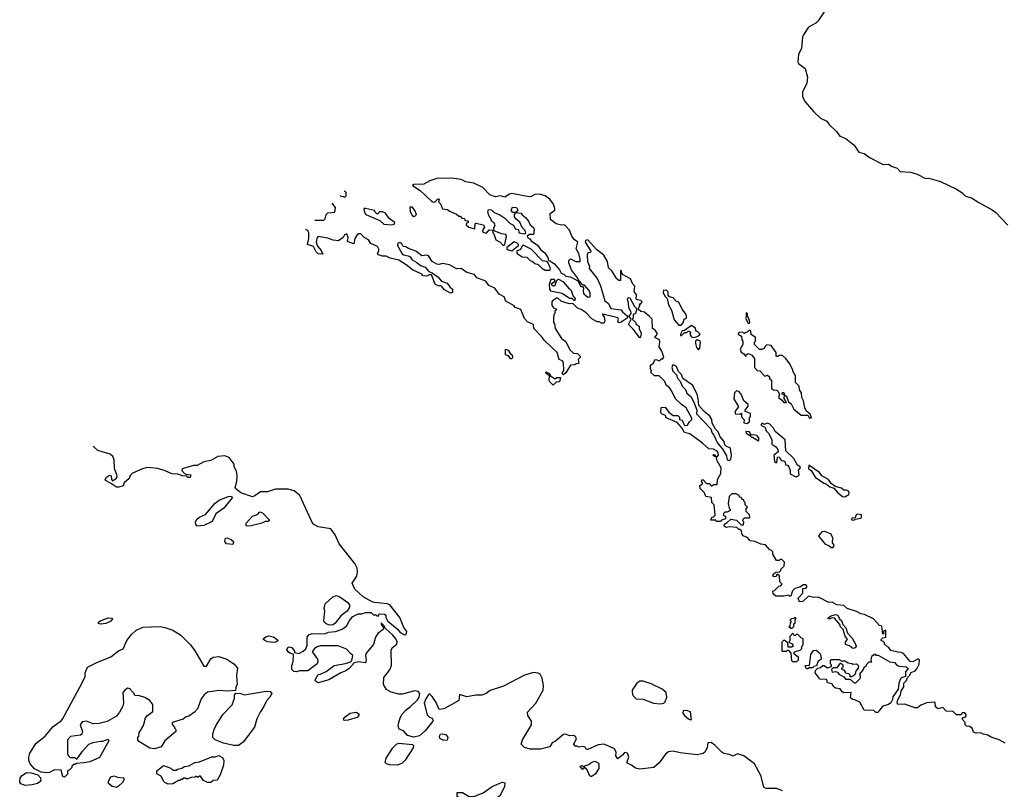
# Model space of a CAD drawing. Extents: x 2219101 to 2444320, y 201258 to 358766.
# Tile 32 of 256: x 2245126 to 2253668, y 255915 to 262595. Entities that reach past the tile are written whole.
import ezdxf

# ---------------------------------------------------------------- set-up
doc = ezdxf.new("R2010")
doc.units = 0

msp = doc.modelspace()

# ---------------------------------------------------------------- linework, layer by layer
at = {"layer": '0CON10XD'}
for points in [[(2252121.5, 262688.5), (2252054, 262585), (2252032.1, 262565), (2251970.9, 262529.1), (2251926.1, 262465), (2251919, 262445), (2251907.6, 262345), (2251884.3, 262295), (2251876.6, 262225), (2251883.9, 262213.8), (2251942, 262172), (2251961.2, 262095), (2251956.2, 262045), (2251918.6, 261965), (2251919, 261925), (2251940.9, 261880.9), (2252015.3, 261795), (2252075, 261738.8), (2252129.4, 261715), (2252150, 261685), (2252213.1, 261625), (2252242.5, 261585), (2252292.7, 261562.8), (2252365, 261506.5), (2252405.8, 261445), (2252453.4, 261433.4), (2252505.9, 261395.9), (2252617.9, 261337.9), (2252665, 261340.8), (2252695, 261319.4), (2252737.5, 261305), (2252765, 261276.2), (2252855, 261271.9), (2252913.3, 261255), (2252985, 261216.7), (2253015, 261220), (2253115, 261190.9), (2253254, 261125), (2253300, 261095), (2253332.1, 261062.1), (2253385, 261049.6), (2253448.5, 261008.5)], [(2250055, 260186.7), (2250075, 260190), (2250076, 260225), (2250065.7, 260245.7), (2250025, 260290), (2250011.7, 260291.7), (2249970, 260340), (2249966.7, 260355), (2249914, 260424), (2249891.2, 260485), (2249890, 260505), (2249905, 260520), (2249950, 260495), (2249987.5, 260495), (2249990, 260515), (2249977.5, 260565), (2249953.8, 260605), (2249968, 260665), (2249935.9, 260685.9), (2249915.8, 260715.8), (2249897.3, 260767.3), (2249855, 260812.5), (2249815, 260812.9), (2249781.7, 260821.7), (2249730.7, 260860.7), (2249728.3, 260911.7), (2249768.3, 260941.7), (2249770, 260955), (2249758, 260995), (2249725, 261036.7), (2249685, 261065.8), (2249635, 261081.1), (2249595, 261077.5), (2249565, 261060.5), (2249545, 261058.2), (2249395, 261086.9), (2249375, 261081.1), (2249336.4, 261053.6), (2249294.3, 261065.7), (2249255, 261056.2), (2249204.6, 261074.6), (2249145, 261137.1), (2249066, 261175), (2248996.5, 261186.5), (2248955, 261208.1), (2248875, 261220.2), (2248746, 261216), (2248686, 261195), (2248632.3, 261167.7), (2248547, 261163), (2248533.3, 261155), (2248601.2, 261111.2), (2248695, 261022.5), (2248710, 261015), (2248727.5, 261012.5), (2248751.7, 261038.3), (2248765, 261040), (2248760, 261015), (2248777, 260997), (2248795, 260953.3), (2248837, 260947), (2248855, 260932.5), (2248915, 260907.5), (2248935, 260890), (2248948.3, 260888.3), (2248961.7, 260871.7), (2248985, 260870), (2248991.7, 260851.7), (2249018.3, 260848.3), (2249017.5, 260835), (2249001.7, 260828.3), (2249000, 260815), (2249023.9, 260793.9), (2249075, 260780), (2249078.3, 260821.7), (2249085, 260830), (2249150, 260815), (2249157.5, 260795), (2249142.5, 260765), (2249145, 260750), (2249175, 260742.5), (2249198.3, 260771.7), (2249228.3, 260768.3), (2249230, 260745), (2249240, 260735), (2249256.7, 260685), (2249295, 260662.5), (2249320, 260635), (2249335.8, 260644.2), (2249350, 260715), (2249345, 260730), (2249305, 260737.5), (2249241.7, 260761.7), (2249240, 260785), (2249252.5, 260815), (2249240, 260835), (2249220, 260845), (2249220, 260855), (2249197.5, 260895), (2249187.5, 260925), (2249193.3, 260946.7), (2249220, 260945), (2249241.7, 260921.7), (2249290.7, 260900.7), (2249335, 260872.5), (2249382.5, 260825), (2249410, 260810), (2249425, 260780), (2249452.5, 260775), (2249456.7, 260745), (2249505, 260736.7), (2249517, 260743), (2249512.5, 260765), (2249485, 260792.5), (2249465, 260837.5), (2249433.6, 260863.6), (2249420, 260885), (2249420, 260905), (2249430, 260920), (2249405, 260920), (2249388.8, 260938.8), (2249402.1, 260967.9), (2249435.8, 260965.8), (2249447.5, 260942.5), (2249430, 260920), (2249476.4, 260916.4), (2249485, 260900), (2249515, 260877.5), (2249540, 260845), (2249554.2, 260814.2), (2249585, 260790), (2249590, 260775), (2249585, 260730), (2249548.3, 260731.7), (2249530, 260715), (2249532.5, 260705), (2249553, 260693), (2249562.5, 260675), (2249617.7, 260637.7), (2249648.3, 260598.3), (2249681.7, 260571.7), (2249710, 260525), (2249711.7, 260511.7), (2249766.7, 260475), (2249810, 260425), (2249823.8, 260393.8), (2249847.5, 260385), (2249865, 260367.5), (2249905, 260363.3), (2249968.3, 260328.3), (2249995, 260280), (2250008.3, 260278.3), (2250017.5, 260267.5), (2250013.8, 260236.2), (2250021.2, 260215), (2250055, 260186.7)], [(2247905.6, 261068.7), (2247913, 261063), (2247935, 261060), (2247945, 261052.5), (2247960, 261065), (2247960, 261095), (2247947, 261107), (2247941.1, 261103.6)], [(2247687, 260854.2), (2247765, 260853.8), (2247776, 260865), (2247786.4, 260903.6), (2247800.7, 260919.3), (2247860, 260925), (2247867.5, 260965), (2247838.3, 261002.7)], [(2248355, 260813.3), (2248375, 260820), (2248380, 260835), (2248330.7, 260870.7), (2248300, 260915), (2248275, 260927.5), (2248245, 260927.5), (2248235, 260910), (2248225, 260910), (2248210, 260925), (2248205, 260940), (2248125, 260957.5), (2248112.5, 260955), (2248115, 260930), (2248130, 260905), (2248250.7, 260850.7), (2248285, 260821.2), (2248355, 260813.3)], [(2248545, 260887.5), (2248555, 260890), (2248567.5, 260905), (2248555, 260940), (2248535, 260966.7), (2248511.7, 260968.3), (2248513, 260933), (2248532.5, 260895), (2248545, 260887.5)], [(2253448.5, 261008.5), (2253563.8, 260945), (2253595, 260920), (2253700.1, 260810.1)], [(2251671.7, 257788.3), (2251685, 257800), (2251718.3, 257801.7), (2251730, 257815), (2251731.7, 257828.3), (2251758.3, 257851.7), (2251760, 257885), (2251738.3, 257908.3), (2251725, 257910), (2251715, 257900), (2251691.7, 257901.7), (2251660, 257955), (2251660, 257975), (2251648.3, 257988.3), (2251630, 257995), (2251596.4, 258036.4), (2251555, 258042.5), (2251507, 258067), (2251465, 258070), (2251440, 258100), (2251400, 258115), (2251390, 258135), (2251388.3, 258158.3), (2251375, 258170), (2251365, 258170), (2251348.3, 258188.3), (2251285, 258192.5), (2251255, 258187.5), (2251238.3, 258198.3), (2251240, 258215), (2251265, 258230), (2251295, 258260), (2251345, 258250), (2251385, 258210), (2251405, 258210), (2251410, 258235), (2251400, 258245), (2251401.7, 258258.3), (2251415, 258270), (2251455, 258270), (2251460, 258275), (2251458.3, 258298.3), (2251430, 258325), (2251430, 258355), (2251440, 258365), (2251420, 258385), (2251420, 258405), (2251410, 258415), (2251408.3, 258428.3), (2251391.7, 258431.7), (2251388.3, 258448.3), (2251371.7, 258451.7), (2251368.3, 258468.3), (2251355, 258470), (2251345, 258480), (2251305, 258480), (2251280, 258455), (2251272.5, 258395), (2251280, 258355), (2251290, 258345), (2251290, 258335), (2251265, 258320), (2251245, 258320), (2251231.7, 258308.3), (2251231.7, 258291.7), (2251250, 258285), (2251248.3, 258261.7), (2251215, 258250), (2251205, 258240), (2251175, 258240), (2251165, 258250), (2251121.7, 258251.7), (2251130, 258275), (2251145, 258280), (2251160, 258295), (2251150, 258385), (2251130, 258405), (2251128.3, 258448.3), (2251080, 258455), (2251068.3, 258488.3), (2251030, 258525), (2251028.3, 258551.7), (2251050, 258565), (2251050, 258575), (2251040, 258585), (2251045, 258600), (2251055, 258600), (2251085, 258570), (2251108.3, 258568.3), (2251125, 258550), (2251135, 258550), (2251145, 258560), (2251178.3, 258561.7), (2251180, 258605), (2251210, 258655), (2251212.5, 258705), (2251177.5, 258765), (2251170, 258800), (2251153.3, 258803.3), (2251140, 258815), (2251145, 258820), (2251155, 258817.5), (2251170, 258800), (2251178.3, 258801.7), (2251187.5, 258815), (2251186.7, 258835), (2251178.3, 258848.3), (2251145, 258867.5), (2251105, 258870), (2251048.8, 258918.8), (2250938.8, 258998.8), (2250895, 259012), (2250871.2, 259051.2), (2250830, 259100), (2250735, 259140), (2250728.3, 259158.3), (2250695, 259172.5), (2250687.5, 259185), (2250691.7, 259228.3), (2250725, 259232.5), (2250757, 259187), (2250795, 259160), (2250835, 259160), (2250850, 259145), (2250850, 259125), (2250875, 259120), (2250895, 259072.5), (2250920, 259075), (2250937.5, 259105), (2250957.5, 259125), (2250957.5, 259135), (2250907.5, 259225), (2250866.7, 259255), (2250816.7, 259305), (2250786.7, 259365), (2250765.9, 259395.9), (2250735, 259422.5), (2250723, 259453), (2250675, 259502.5), (2250635, 259503.8), (2250600, 259535), (2250607.5, 259545), (2250598.3, 259568.3), (2250600, 259595), (2250626.4, 259613.6), (2250637, 259643), (2250645, 259646.2), (2250677.5, 259632.5), (2250695, 259650), (2250705, 259650), (2250713.3, 259665), (2250697, 259717), (2250673.8, 259755), (2250680, 259795), (2250676, 259815), (2250637.5, 259835), (2250656.7, 259865), (2250656.7, 259875), (2250639.3, 259899.3), (2250617.5, 259915), (2250613.3, 259995), (2250591.7, 260018.3), (2250547, 260057), (2250515, 260062.5), (2250491.7, 260081.7), (2250507.5, 260115), (2250502.5, 260127.5), (2250515, 260130), (2250526.7, 260145), (2250515, 260157.5), (2250485, 260162.5), (2250475, 260170), (2250476.4, 260206.4), (2250456.7, 260236.7), (2250461.7, 260281.7), (2250445, 260300), (2250426.7, 260345), (2250361.7, 260381.7), (2250350, 260395), (2250345, 260420), (2250340, 260415), (2250340, 260330), (2250325, 260330), (2250306.7, 260345), (2250264.1, 260414.1), (2250235, 260442.5), (2250226, 260495), (2250195, 260552), (2250130.6, 260600.6), (2250055, 260682.9), (2250035, 260677.5), (2250032, 260665), (2250082.5, 260585), (2250077, 260573), (2250055, 260570), (2250050, 260555), (2250052, 260495), (2250070, 260455), (2250066.7, 260435), (2250135, 260347.5), (2250163.8, 260285), (2250202.5, 260155), (2250235, 260132.5), (2250255, 260088.8), (2250345, 260077.5), (2250355, 260060), (2250397.5, 260025), (2250403.3, 260015), (2250396.7, 260005), (2250345, 259969.2), (2250325, 259964.2), (2250316.2, 259975), (2250320, 259995), (2250315.8, 260005.8), (2250185, 260040), (2250180, 260035), (2250197, 260017), (2250203, 259977), (2250195, 259960), (2250175, 259960), (2250155, 259972.5), (2250135, 259972.5), (2250089.5, 259999.5), (2250040.5, 260050.5), (2249998.3, 260078.3), (2249965, 260091.2), (2249925, 260132.5), (2249895, 260127.5), (2249865, 260136.7), (2249822.5, 260152.5), (2249795, 260177.5), (2249783.3, 260176.7), (2249750, 260155), (2249742.5, 260145), (2249742.5, 260115), (2249761.7, 260091.7), (2249780, 260085), (2249780, 260075), (2249770, 260065), (2249770, 260045), (2249760, 260035), (2249757.5, 260005), (2249757, 259967), (2249766.7, 259955), (2249773.3, 259913.3), (2249827.7, 259827.7), (2249865, 259802.5), (2249900.5, 259730.5), (2249931.7, 259701.7), (2249965, 259697.5), (2249990, 259675), (2249988.3, 259661.7), (2249972.5, 259645), (2249978.3, 259611.7), (2249955, 259607.5), (2249941.7, 259598.3), (2249905, 259597.5), (2249865, 259530), (2249845, 259512.5), (2249832.5, 259525), (2249847.5, 259555), (2249843.8, 259615), (2249836.7, 259635), (2249805.8, 259645.8), (2249790, 259705), (2249680.5, 259810.5), (2249653.3, 259845), (2249586.7, 259915), (2249585, 259950), (2249531.2, 259971.2), (2249505, 260002.5), (2249475, 260078.8), (2249425, 260097.5), (2249415, 260110), (2249345, 260152.5), (2249329.3, 260189.3), (2249285, 260212.5), (2249247.5, 260265), (2249197.7, 260287.7), (2249170, 260325), (2249092.5, 260355), (2249073.2, 260383.2), (2249005, 260400), (2248955, 260434), (2248915, 260433.8), (2248855, 260466), (2248795, 260477.5), (2248765, 260468.8), (2248744.1, 260474.1), (2248705, 260497.5), (2248674.4, 260544.4), (2248655, 260550), (2248615, 260546.2), (2248562.5, 260585), (2248498.3, 260608.3), (2248475, 260623.8), (2248452.5, 260625), (2248440.5, 260650.5), (2248425, 260660), (2248407.5, 260655), (2248403.3, 260635), (2248445, 260562.5), (2248455, 260552.5), (2248496.4, 260546.4), (2248515, 260537.5), (2248530.7, 260510.7), (2248572.5, 260487.5), (2248605, 260462.5), (2248645, 260447.5), (2248675, 260410), (2248705, 260397.5), (2248753.6, 260363.6), (2248786.4, 260326.4), (2248835, 260307.5), (2248857, 260277), (2248882.5, 260255), (2248881.7, 260228.3), (2248865, 260220), (2248810.7, 260250.7), (2248785, 260282.5), (2248775, 260287.5), (2248763, 260283), (2248730.7, 260300.7), (2248700, 260380), (2248678.3, 260381.7), (2248655, 260370), (2248625, 260372.5), (2248615, 260387.5), (2248535, 260423.3), (2248478.3, 260468.3), (2248415, 260506.7), (2248340, 260525), (2248305, 260543.3), (2248275, 260543.3), (2248240, 260555), (2248230, 260565), (2248242.5, 260585), (2248241.7, 260601.7), (2248230, 260625), (2248173.6, 260653.6), (2248152.5, 260685), (2248113.9, 260703.9), (2248085, 260737.5), (2248065, 260737.5), (2248055, 260727.5), (2248033.8, 260695), (2248025, 260650), (2247975, 260667.5), (2247970, 260675), (2247976.7, 260705), (2247965, 260737.5), (2247943.6, 260726.4), (2247932.5, 260705), (2247893.6, 260676.4), (2247845, 260680), (2247798.7, 260698.7), (2247715, 260713.8), (2247705, 260697.5), (2247699.2, 260665), (2247710, 260630), (2247742.9, 260592.9), (2247755, 260560), (2247715, 260563.3), (2247699.5, 260579.5), (2247676.7, 260625), (2247623.8, 260643.8), (2247635.7, 260695), (2247635.8, 260745), (2247625.8, 260765), (2247608.4, 260774.6)], [(2249395, 260590), (2249452.5, 260635), (2249452.5, 260645), (2249442.5, 260655), (2249415, 260666.2), (2249353.8, 260616.2), (2249354, 260605), (2249365, 260596.7), (2249395, 260590)], [(2249725, 260420), (2249730, 260435), (2249708.3, 260488.3), (2249697.5, 260497.5), (2249661.7, 260501.7), (2249562.3, 260602.3), (2249495, 260636.7), (2249483.8, 260626.2), (2249471.2, 260598.8), (2249437.5, 260585), (2249442.5, 260565), (2249485, 260536.7), (2249525, 260532.5), (2249553.9, 260503.9), (2249575, 260497.5), (2249595, 260477.5), (2249625, 260470), (2249665, 260430), (2249675, 260430), (2249685, 260420), (2249725, 260420)], [(2249945, 260160), (2249947.5, 260175), (2249927.5, 260197.5), (2249915, 260242.5), (2249895, 260257.5), (2249846.7, 260316.7), (2249805, 260340), (2249795, 260340), (2249780, 260325), (2249770, 260285), (2249755, 260282.5), (2249741.7, 260291.7), (2249740, 260305), (2249768.3, 260321.7), (2249770, 260335), (2249765, 260340), (2249735, 260340), (2249720, 260295), (2249722.5, 260255), (2249730.7, 260240.7), (2249831.7, 260221.7), (2249895, 260177.5), (2249917.5, 260177.5), (2249935, 260160), (2249945, 260160)], [(2250843.6, 259943.6), (2250865, 259943.8), (2250883.3, 259965), (2250890, 259995), (2250910, 260005), (2250912.5, 260025), (2250905, 260040), (2250873, 260083), (2250845, 260142.5), (2250825, 260150), (2250795, 260180), (2250765, 260190), (2250753, 260203), (2250751.7, 260231.7), (2250740, 260245), (2250713, 260247), (2250707.5, 260225), (2250725, 260192.5), (2250742.5, 260175), (2250755, 260120), (2250782.5, 260075), (2250805, 259990), (2250843.6, 259943.6)], [(2250505, 259832.5), (2250448, 259908), (2250410, 259945), (2250410, 259955), (2250432.5, 259995), (2250412.5, 260022.5), (2250430, 260045), (2250430, 260055), (2250410, 260095), (2250408.3, 260138.3), (2250400, 260165), (2250405, 260182.5), (2250419.3, 260179.3), (2250460, 260105), (2250480, 260085), (2250467.5, 260045), (2250447.5, 260035), (2250450, 260005), (2250440, 259995), (2250468.3, 259968.3), (2250475, 259950), (2250500, 259935), (2250500.7, 259910.7), (2250516.7, 259875), (2250511.7, 259838.3), (2250505, 259832.5)], [(2251455, 259960), (2251460, 259965), (2251457.5, 259985), (2251440, 260025), (2251440, 260045), (2251430, 260050), (2251430, 260015), (2251422.5, 260005), (2251445, 259960), (2251455, 259960)], [(2250965, 259837.5), (2250995, 259842.5), (2251018.3, 259851.7), (2251030, 259865), (2251010, 259885), (2250995, 259890), (2250985, 259920), (2250955, 259940), (2250895, 259897.5), (2250875, 259893.3), (2250860, 259865), (2250860, 259855), (2250867, 259853), (2250895, 259880), (2250915, 259880), (2250925, 259890), (2250935, 259890), (2250950, 259875), (2250940, 259865), (2250953.6, 259843.6), (2250965, 259837.5)], [(2251995, 259140), (2251985, 259170), (2251950.7, 259200.7), (2251937.5, 259225), (2251926.4, 259286.4), (2251912.5, 259315), (2251910, 259355), (2251893, 259383), (2251890, 259415), (2251857.5, 259445), (2251857.5, 259505), (2251833, 259543), (2251832.5, 259555), (2251805, 259610), (2251773, 259653), (2251745, 259680), (2251715, 259680), (2251705, 259670), (2251695, 259670), (2251690, 259675), (2251690, 259705), (2251646.4, 259766.4), (2251608.3, 259771.7), (2251590, 259755), (2251585, 259740), (2251565, 259732.5), (2251543.6, 259733.6), (2251500, 259775), (2251500, 259795), (2251510, 259805), (2251510, 259835), (2251471.7, 259861.7), (2251470, 259895), (2251455, 259900), (2251438.3, 259881.7), (2251425, 259880), (2251415, 259870), (2251395, 259882.5), (2251365, 259880), (2251360, 259865), (2251388.3, 259848.3), (2251390, 259815), (2251400, 259805), (2251400, 259775), (2251377.5, 259735), (2251385, 259710), (2251410, 259695), (2251425, 259670), (2251430, 259685), (2251445, 259696.7), (2251476, 259686), (2251500, 259655), (2251500, 259575), (2251525, 259550), (2251548.3, 259548.3), (2251591.7, 259501.7), (2251615, 259510), (2251630, 259495), (2251631.7, 259481.7), (2251650, 259465), (2251650, 259395), (2251665, 259382.5), (2251695, 259380), (2251705, 259370), (2251717.5, 259345), (2251710, 259315), (2251736.7, 259296.7), (2251755, 259272.5), (2251778.3, 259271.7), (2251758.3, 259308.3), (2251760, 259340), (2251740, 259345), (2251745, 259360), (2251755, 259360), (2251760, 259340), (2251778.3, 259328.3), (2251797.5, 259277.5), (2251819.2, 259259.2), (2251842.5, 259215), (2251905, 259161.2), (2251962.5, 259162.5), (2251975, 259140), (2251995, 259140)], [(2251015, 259730), (2251027, 259743), (2251032.5, 259795), (2251028.3, 259808.3), (2251005, 259817.5), (2250990, 259805), (2250990, 259785), (2250998.3, 259748.3), (2251015, 259730)], [(2249395, 259650), (2249385, 259652.5), (2249367, 259677), (2249340, 259685), (2249340, 259735), (2249365, 259727.5), (2249383.3, 259693.3), (2249397.5, 259685), (2249402.5, 259665), (2249395, 259650)], [(2251285, 258767.5), (2251295, 258780), (2251302, 258815), (2251292.5, 258875), (2251255, 258892.5), (2251243.9, 258903.9), (2251236.7, 258935), (2251203.3, 258973.3), (2251186.1, 259016.1), (2251161.7, 259041.7), (2251133, 259093), (2251130, 259125), (2251115, 259152.5), (2251064.1, 259194.1), (2251017.5, 259247.5), (2251013.8, 259305), (2251003.3, 259345), (2250963, 259423), (2250880.7, 259480.7), (2250866.7, 259515), (2250841.7, 259541.7), (2250825.9, 259585.9), (2250805, 259596.7), (2250790, 259595), (2250783.3, 259575), (2250793.9, 259543.9), (2250823.6, 259513.6), (2250833.9, 259483.9), (2250857, 259457), (2250873.3, 259415), (2250902.5, 259385), (2250915, 259352.5), (2250950.7, 259320.7), (2250981.7, 259261.7), (2251000, 259205), (2250996.7, 259175), (2251122.5, 259045), (2251133.3, 259005), (2251148.3, 258988.3), (2251177.5, 258925), (2251227.5, 258865), (2251258, 258808), (2251263.9, 258773.9), (2251285, 258767.5)], [(2249755, 259422.5), (2249723.9, 259453.9), (2249718.8, 259465), (2249722.5, 259502.5), (2249693.3, 259525), (2249691.7, 259538.3), (2249722.5, 259525), (2249730, 259505), (2249765, 259480), (2249775, 259480), (2249785, 259490), (2249818.3, 259488.3), (2249808.3, 259451.7), (2249781.7, 259448.3), (2249755, 259422.5)], [(2251435, 259090), (2251457.5, 259105), (2251457.5, 259135), (2251467, 259157), (2251466.4, 259176.4), (2251420, 259195), (2251420, 259205), (2251445, 259240), (2251446.7, 259255), (2251407.5, 259287.5), (2251385.9, 259345.9), (2251365, 259366.7), (2251345, 259372.5), (2251326.7, 259355), (2251321.2, 259305), (2251362.5, 259235), (2251333.9, 259196.1), (2251332.5, 259175), (2251375, 259170), (2251388.3, 259178.3), (2251388.3, 259148.3), (2251411.7, 259121.7), (2251410, 259095), (2251435, 259090)], [(2251875, 258630), (2251890, 258645), (2251882.5, 258685), (2251900, 258705), (2251897.5, 258715), (2251875, 258727.5), (2251843.3, 258785), (2251773, 258853), (2251767.3, 258947.3), (2251680.3, 259020.3), (2251665, 259048.8), (2251635, 259083.3), (2251615, 259092.5), (2251585, 259080), (2251575, 259090), (2251565, 259090), (2251557.5, 259075), (2251575, 259062.5), (2251590, 259060), (2251602.5, 259025), (2251622.5, 259005), (2251651.7, 258951.7), (2251651.7, 258911.7), (2251686.4, 258886.4), (2251702.5, 258865), (2251707, 258843), (2251670, 258815), (2251675, 258760), (2251685, 258750), (2251695, 258750), (2251700, 258795), (2251705, 258800), (2251718.3, 258798.3), (2251720, 258785), (2251735, 258770), (2251757, 258767), (2251765, 258760), (2251771.7, 258731.7), (2251788.3, 258728.3), (2251800, 258715), (2251810, 258685), (2251811.7, 258651.7), (2251855, 258630), (2251875, 258630)], [(2251535, 258940), (2251540, 258945), (2251537.5, 258965), (2251520, 258985), (2251495, 258992.5), (2251475, 258990), (2251462.5, 259002.5), (2251458.3, 259018.3), (2251425, 259020), (2251427.5, 259005), (2251458.3, 258988.3), (2251475, 258970), (2251485, 258970), (2251535, 258940)], [(2247508.8, 258505), (2247455, 258518.9), (2247345, 258520.6), (2247275, 258498), (2247215, 258496), (2247165, 258461.2), (2247145, 258454.2), (2247045, 258488.6), (2246998, 258525), (2246996, 258535), (2247011.4, 258585), (2247014.3, 258634.3), (2247008.1, 258675), (2246988, 258715), (2246985.8, 258735.8), (2246943.3, 258795), (2246905, 258808), (2246845.9, 258804.1), (2246785, 258770), (2246725, 258758), (2246665, 258726.7), (2246635, 258726.2), (2246535, 258696.2), (2246532.5, 258682.5), (2246557, 258657), (2246575, 258647.5), (2246610, 258645), (2246605, 258620), (2246585, 258622.5), (2246573, 258633), (2246540, 258635), (2246499.2, 258649.2), (2246445, 258653.3), (2246388.9, 258678.9), (2246325, 258698.5), (2246235, 258707.3), (2246193.2, 258696.8), (2246105, 258660), (2246085, 258637.5), (2246075, 258612.5), (2246033.9, 258576.1), (2246025, 258547.5), (2245987, 258537), (2245965, 258537.5), (2245915, 258572.5), (2245870, 258595), (2245867.5, 258605), (2245880, 258625), (2245905, 258642.5), (2245920, 258635), (2245923, 258603), (2245932.5, 258592.5), (2245967.5, 258615), (2245972.5, 258635), (2245948.8, 258698.8), (2245945.6, 258775), (2245934.4, 258804.4), (2245910, 258825), (2245805, 258855.7), (2245773.8, 258885), (2245763.2, 258890.8)], [(2252285, 258452.5), (2252320, 258475), (2252322.5, 258495), (2252315, 258506.7), (2252295, 258512.5), (2252275, 258510), (2252255, 258530), (2252201.7, 258541.7), (2252165, 258570), (2252142.5, 258605), (2252086.4, 258636.4), (2252065, 258663.3), (2251971.7, 258728.3), (2251970, 258695), (2251993, 258683), (2252027.5, 258625), (2252101.7, 258571.7), (2252125, 258562.5), (2252155, 258540), (2252188.3, 258528.3), (2252225, 258487.5), (2252265, 258456.7), (2252285, 258452.5)], [(2251745, 255900.8), (2251695, 255920.8), (2251602.3, 255922.3), (2251582.3, 255932.3), (2251555.8, 256035), (2251500, 256135), (2251410, 256205), (2251355, 256221.9), (2251312.1, 256202.1), (2251285, 256216.9), (2251235.6, 256225.6), (2251216.9, 256236.9), (2251157, 256297), (2251125, 256321.2), (2251095, 256317.5), (2251090, 256275), (2251071.7, 256238.3), (2251055, 256226.2), (2251005, 256214.2), (2250855, 256232), (2250795, 256245.7), (2250755, 256238.6), (2250729.7, 256220.3), (2250674.3, 256145), (2250628, 256105), (2250505, 256090.6), (2250467.6, 256097.6), (2250433.3, 256125), (2250394.2, 256144.2), (2250411.1, 256195), (2250398.8, 256228.8), (2250372.5, 256235), (2250358, 256215), (2250315, 256180), (2250297.5, 256205), (2250300, 256235), (2250287.5, 256265), (2250197, 256307), (2250145, 256300), (2250055, 256260), (2250045, 256260), (2250036.4, 256276.4), (2250017.5, 256287.5), (2249975, 256280), (2249965, 256290), (2249945, 256290), (2249932.5, 256305), (2249956.7, 256355), (2249946.4, 256376.4), (2249935, 256382.5), (2249895, 256377.5), (2249865, 256392.5), (2249845, 256390), (2249775, 256333.8), (2249745, 256317.5), (2249726, 256284), (2249645, 256262.9), (2249555, 256264.2), (2249505, 256277.5), (2249478, 256305), (2249487.3, 256342.7), (2249567.5, 256475), (2249565.5, 256505.5), (2249534.4, 256555), (2249532.9, 256585), (2249605, 256662.5), (2249667.1, 256775), (2249670.5, 256815), (2249659.5, 256879.5), (2249642.9, 256912.9), (2249625, 256924), (2249582.7, 256927.3), (2249505.7, 256904.3), (2249325, 256810), (2249208, 256772), (2249173.3, 256745), (2249135, 256730.8), (2249085, 256732.5), (2249005, 256718), (2248943.3, 256736.7), (2248936.7, 256685), (2248875, 256650), (2248805, 256611.9), (2248766, 256606), (2248738.3, 256668.3), (2248705, 256720), (2248685, 256740), (2248675, 256740), (2248649.3, 256700.7), (2248636.4, 256663.6), (2248662.3, 256562.3), (2248681.7, 256541.7), (2248705, 256532.5), (2248712.5, 256515), (2248710, 256505), (2248645, 256421.2), (2248595, 256378.8), (2248545, 256366.7), (2248491.7, 256381.7), (2248455, 256422.5), (2248418, 256438), (2248409.4, 256465), (2248414.5, 256495), (2248426.3, 256533.7), (2248444.6, 256565.4), (2248480, 256605), (2248515, 256629.2), (2248578.8, 256691.2), (2248591.2, 256715), (2248596.7, 256745), (2248583.8, 256763.8), (2248555, 256768.6), (2248445, 256739.1), (2248415, 256739.5), (2248348.8, 256758.8), (2248310, 256780), (2248284, 256825), (2248286, 256885), (2248337.8, 256952.2), (2248351.8, 256988.2), (2248350, 257125), (2248360, 257145), (2248398, 257175), (2248402.5, 257195), (2248390.9, 257220.9), (2248365, 257253.3), (2248300, 257310), (2248287.5, 257335), (2248261.7, 257358.3), (2248262.5, 257345), (2248282.5, 257315), (2248282.5, 257305), (2248233.9, 257266.1), (2248213.3, 257235), (2248197, 257173), (2248133.3, 257095), (2248127.5, 257075), (2248132.5, 257035), (2248126.4, 257013.6), (2248065, 257022.5), (2248028.3, 257011.7), (2247985, 256962.5), (2247955.9, 256944.1), (2247913, 256927), (2247807.5, 256865), (2247715, 256840), (2247690, 256855), (2247690, 256865), (2247715, 256910), (2247735, 256913.3), (2247785, 256936.7), (2247855, 256989.2), (2247953.9, 257006.1), (2247995, 257020), (2248007, 257033), (2248017.5, 257075), (2247995, 257092.5), (2247962.3, 257132.3), (2247889.1, 257159.1), (2247849.5, 257159.5), (2247735, 257159.2), (2247708.3, 257151.7), (2247683.9, 257136.1), (2247667.5, 257115), (2247667.5, 257105), (2247708.8, 257045), (2247713.8, 257025), (2247706.2, 257005), (2247626.4, 256943.6), (2247555, 256942.5), (2247525, 256933.3), (2247505, 256936.7), (2247488.8, 256955), (2247486, 256985), (2247500, 257025), (2247501.7, 257081.7), (2247498.3, 257088.3), (2247470, 257095), (2247455, 257107.5), (2247443.3, 257125), (2247453.6, 257146.4), (2247465, 257152.5), (2247486.1, 257146.1), (2247510, 257115), (2247511.7, 257101.7), (2247547, 257093), (2247585, 257112.5), (2247607.5, 257135), (2247620, 257165), (2247620, 257235), (2247635, 257256.7), (2247665, 257266), (2247775, 257263.8), (2247805, 257280), (2247865, 257283.8), (2247925, 257303.3), (2247965, 257332.5), (2247985, 257377.5), (2248016.1, 257413.9), (2248063.6, 257436.4), (2248095, 257437.5), (2248125, 257450), (2248175, 257450), (2248195, 257430), (2248215, 257430), (2248225, 257420), (2248238.3, 257421.7), (2248245, 257437.5), (2248290, 257435), (2248302.5, 257425), (2248303.3, 257405), (2248318.1, 257378.1), (2248404.2, 257305), (2248426.5, 257276.5), (2248465, 257254.4), (2248480.4, 257259.6), (2248483.6, 257285), (2248460.4, 257320.4), (2248425.4, 257405.4), (2248338, 257515), (2248315, 257524.4), (2248205.5, 257535.5), (2248185, 257542.5), (2248106.7, 257586.7), (2248033, 257653), (2248011.2, 257705), (2248050.6, 257765), (2248057.8, 257805), (2248054.4, 257835), (2248035, 257875.8), (2247896.7, 258045), (2247862.4, 258122.4), (2247826, 258175), (2247715, 258194), (2247669.8, 258219.8), (2247555.5, 258465.5), (2247508.8, 258505)], [(2246665, 258200), (2246653.6, 258213.6), (2246651.2, 258235), (2246665, 258262.5), (2246685, 258277.5), (2246738.8, 258301.2), (2246822.3, 258397.7), (2246857.5, 258425), (2246935, 258457.5), (2246965, 258460), (2246970, 258445), (2246896.2, 258355), (2246827.5, 258305), (2246795, 258240), (2246725, 258203.3), (2246665, 258200)], [(2247095, 258200), (2247090, 258205), (2247092.5, 258225), (2247147.5, 258285), (2247188.8, 258301.2), (2247208.3, 258321.7), (2247232.5, 258315), (2247290, 258255), (2247290, 258245), (2247281.7, 258238.3), (2247255, 258240), (2247226.4, 258223.6), (2247135, 258202.5), (2247095, 258200)], [(2252365, 258250), (2252375, 258260), (2252423, 258267), (2252430, 258275), (2252428.3, 258298.3), (2252395, 258302.5), (2252383.9, 258296.1), (2252375, 258270), (2252345, 258267.5), (2252342.3, 258252.3), (2252365, 258250)], [(2252185, 258012.5), (2252192.5, 258035), (2252177.5, 258055), (2252180, 258095), (2252165, 258130), (2252111.7, 258151.7), (2252085, 258150), (2252057.5, 258115), (2252062.5, 258105), (2252115, 258042.5), (2252145, 258030), (2252165, 258012.5), (2252185, 258012.5)], [(2246975, 258040), (2246920, 258045), (2246907.5, 258065), (2246912.5, 258095), (2246927, 258097), (2246965, 258080), (2246980, 258065), (2246975, 258040)], [(2253674.5, 256314.5), (2253623.6, 256343.6), (2253555, 256368.1), (2253525.8, 256385.8), (2253485, 256392), (2253465, 256403.8), (2253425, 256403.3), (2253401.2, 256411.2), (2253390, 256445), (2253365, 256460), (2253341.7, 256461.7), (2253330, 256475), (2253330, 256495), (2253303, 256523), (2253311.7, 256538.3), (2253328.3, 256541.7), (2253337, 256553), (2253337.5, 256565), (2253325, 256577.5), (2253301.7, 256578.3), (2253295, 256560), (2253255, 256560), (2253225, 256590), (2253165, 256592.5), (2253135, 256623.3), (2253095, 256613.8), (2253071.9, 256631.9), (2253067.5, 256667.5), (2253061.7, 256671.7), (2252995, 256666.2), (2252943.9, 256646.1), (2252915, 256622.5), (2252893, 256623), (2252805, 256652.5), (2252745, 256650), (2252740, 256665), (2252745, 256690), (2252766.7, 256735), (2252773, 256767), (2252797.3, 256802.7), (2252797.5, 256835), (2252820.7, 256859.3), (2252827.5, 256885), (2252845, 256902.5), (2252860.7, 256929.3), (2252896.1, 256943.9), (2252910.7, 256959.3), (2252930.5, 256999.5), (2252933.8, 257035), (2252925, 257043.8), (2252915, 257043.8), (2252875, 257020), (2252853, 257023), (2252793.6, 257093.6), (2252773, 257103), (2252743.6, 257103.6), (2252685, 257120), (2252666.4, 257146.4), (2252655, 257150), (2252630, 257175), (2252630, 257185), (2252618.3, 257198.3), (2252600, 257205), (2252600, 257215), (2252615, 257230), (2252640, 257235), (2252640, 257295), (2252621.7, 257288.3), (2252620, 257265), (2252615, 257262.5), (2252605, 257330), (2252585, 257337.5), (2252534.1, 257394.1), (2252455, 257433.3), (2252425, 257436.7), (2252387, 257457), (2252304.1, 257484.1), (2252275, 257510), (2252215, 257516.7), (2252175, 257538.8), (2252145, 257536.7), (2252055, 257581.2), (2252015, 257578.8), (2251968.3, 257591.7), (2251920, 257545), (2251891.7, 257541.7), (2251880, 257575), (2251921.7, 257618.3), (2251921.7, 257658.3), (2251945, 257660), (2251955, 257670), (2251955, 257680), (2251945, 257690), (2251925, 257690), (2251895, 257670), (2251851.7, 257658.3), (2251831.7, 257638.3), (2251815, 257590), (2251805, 257590), (2251795, 257600), (2251755, 257590), (2251685, 257590), (2251661.7, 257611.7), (2251660, 257635), (2251675, 257640), (2251711.7, 257678.3), (2251728.3, 257681.7), (2251740, 257695), (2251720, 257715), (2251718.3, 257768.3), (2251705, 257780), (2251695, 257780), (2251688.3, 257761.7), (2251665, 257760), (2251660, 257775), (2251671.7, 257788.3)], [(2247815, 257340), (2247785, 257350), (2247771.7, 257361.7), (2247766.4, 257376.4), (2247772.5, 257465), (2247767.5, 257485), (2247777.5, 257525), (2247843.9, 257586.1), (2247875, 257597.5), (2247905, 257586.7), (2247972.5, 257535), (2247987.5, 257515), (2247987.5, 257495), (2247967.7, 257462.3), (2247915, 257423.8), (2247863.9, 257356.1), (2247845, 257343.3), (2247815, 257340)], [(2245827, 257347), (2245810, 257355), (2245810, 257365), (2245825, 257376.2), (2245895, 257403.3), (2245929.3, 257399.3), (2245932.5, 257395), (2245917.5, 257375), (2245875, 257353.8), (2245827, 257347)], [(2251825, 257310), (2251815, 257310), (2251800, 257325), (2251810, 257335), (2251813, 257357), (2251820, 257365), (2251820, 257375), (2251810, 257385), (2251821.7, 257398.3), (2251845, 257400), (2251855, 257410), (2251860, 257395), (2251850, 257385), (2251850, 257355), (2251840, 257345), (2251840, 257325), (2251825, 257310)], [(2252355, 257137.5), (2252325, 257160), (2252291.7, 257171.7), (2252290, 257195), (2252306.7, 257215), (2252287.5, 257245), (2252270.7, 257300.7), (2252247.5, 257325), (2252242.5, 257345), (2252195, 257400), (2252178.3, 257401.7), (2252145, 257392.5), (2252140, 257395), (2252142.5, 257405), (2252165, 257420), (2252205, 257432.5), (2252225, 257427.5), (2252237.5, 257395), (2252255, 257380), (2252267.5, 257345), (2252292.5, 257315), (2252309.3, 257269.3), (2252347.3, 257227.3), (2252376.7, 257175), (2252382.5, 257155), (2252375, 257142.5), (2252355, 257137.5)], [(2245515, 256020), (2245500, 256025), (2245485, 256080), (2245427, 256083), (2245385, 256060), (2245365, 256056.7), (2245313.6, 256063.6), (2245255, 256093.3), (2245216.7, 256135), (2245206.7, 256165), (2245206.2, 256195), (2245215, 256227.5), (2245268.8, 256315), (2245346.7, 256375), (2245415, 256457.5), (2245487.7, 256512.3), (2245500.5, 256529.5), (2245666.2, 256833.8), (2245693.3, 256895), (2245694.2, 256925), (2245715, 256976.2), (2245795, 257016), (2245916.1, 257063.9), (2245985, 257116.7), (2246025, 257132.5), (2246056, 257205), (2246095, 257258.8), (2246135, 257292.5), (2246195, 257322), (2246345, 257329.2), (2246385, 257320), (2246455.6, 257295.6), (2246525, 257253.3), (2246605, 257172.5), (2246642.3, 257122.3), (2246725, 256982.5), (2246746.4, 256983.6), (2246785, 257047.5), (2246805, 257062.5), (2246853.6, 257066.4), (2246922.5, 257045), (2246985, 257003.3), (2247017, 256967), (2247006.7, 256905), (2247012.5, 256825), (2247002.5, 256805), (2246998.3, 256771.7), (2246925, 256766.7), (2246855, 256771.2), (2246755, 256756.7), (2246725.8, 256734.2), (2246701.2, 256698.8), (2246668.3, 256611.7), (2246642.5, 256585), (2246595, 256550), (2246565, 256540), (2246545, 256523.8), (2246450, 256495), (2246448.3, 256478.3), (2246470, 256455), (2246470, 256445), (2246480, 256435), (2246480, 256415), (2246423.6, 256366.4), (2246386.7, 256335), (2246355, 256283.3), (2246295, 256266.7), (2246255, 256271.2), (2246160.7, 256330.7), (2246152.5, 256345), (2246152.5, 256365), (2246160, 256375), (2246162.5, 256405), (2246201.7, 256468.3), (2246217.5, 256535), (2246235, 256556.2), (2246280.7, 256589.3), (2246281.7, 256651.7), (2246256.4, 256686.4), (2246211.7, 256711.7), (2246166.4, 256726.4), (2246125, 256730), (2246120, 256745), (2246092.5, 256772.5), (2246090, 256785), (2246065, 256792.5), (2246040.7, 256779.3), (2246022.5, 256755), (2246026.7, 256665), (2246020, 256635), (2245993.3, 256585), (2245965, 256550), (2245885.9, 256504.1), (2245815, 256486.7), (2245763.8, 256483.8), (2245705, 256507.5), (2245668.3, 256501.7), (2245650, 256475), (2245670, 256415), (2245666.4, 256393.6), (2245655, 256383.3), (2245568.3, 256371.7), (2245540, 256345), (2245542.5, 256225), (2245548.3, 256208.3), (2245565, 256190), (2245605, 256190), (2245615, 256180), (2245625, 256180), (2245635, 256190), (2245672.5, 256245), (2245727.5, 256305), (2245765, 256320), (2245827, 256333), (2245847, 256333), (2245895, 256350), (2245900, 256335), (2245819.3, 256190.7), (2245735, 256153.3), (2245683, 256143), (2245615, 256140), (2245605, 256130), (2245595, 256130), (2245580, 256115), (2245580, 256105), (2245555, 256080), (2245540, 256075), (2245540, 256045), (2245515, 256020)], [(2247335, 257188.8), (2247275, 257196), (2247252.5, 257205), (2247242.5, 257215), (2247242.5, 257225), (2247260.5, 257239.5), (2247284.3, 257245.7), (2247327, 257237), (2247365, 257210), (2247367.5, 257205), (2247355, 257193.8), (2247335, 257188.8)], [(2251865, 257022.5), (2251835, 257022.5), (2251825, 257030), (2251820, 257095), (2251798.3, 257118.3), (2251785, 257120), (2251775, 257110), (2251745, 257110), (2251740, 257115), (2251740, 257195), (2251755, 257210), (2251765, 257210), (2251788.3, 257188.3), (2251791.7, 257151.7), (2251825, 257150), (2251838.3, 257161.7), (2251828.3, 257178.3), (2251811.7, 257181.7), (2251800, 257195), (2251810, 257205), (2251810, 257245), (2251835, 257270), (2251841.7, 257251.7), (2251855, 257250), (2251865, 257260), (2251875, 257260), (2251901.7, 257231.7), (2251920, 257225), (2251920, 257165), (2251910, 257155), (2251910, 257135), (2251895, 257120), (2251851.7, 257108.3), (2251840, 257095), (2251880, 257065), (2251880, 257035), (2251865, 257022.5)], [(2251965, 256960), (2251951.7, 256961.7), (2251940, 256985), (2251945, 256990), (2251978.3, 256991.7), (2251990, 257085), (2252011.7, 257118.3), (2252035, 257122.5), (2252065, 257100), (2252077.5, 257075), (2252080, 257045), (2252053, 257027), (2252040, 256985), (2252015, 256980), (2252005, 256970), (2251975, 256970), (2251965, 256960)], [(2252575, 256580), (2252555, 256580), (2252535, 256600), (2252451.7, 256601.7), (2252415, 256670), (2252371.7, 256691.7), (2252353, 256693), (2252335, 256710), (2252340, 256755), (2252275, 256752.5), (2252260.7, 256760.7), (2252245, 256787.5), (2252205, 256792.5), (2252185, 256810), (2252175, 256830), (2252135, 256840), (2252128.3, 256868.3), (2252065, 256870), (2252060, 256885), (2252027.5, 256925), (2252030, 256945), (2252050, 256965), (2252075, 256972.5), (2252095, 256990), (2252105, 256990), (2252135, 256970), (2252168.3, 256981.7), (2252170, 256995), (2252160, 257005), (2252160, 257035), (2252165, 257040), (2252235, 257040), (2252255, 257030), (2252285, 257030), (2252313, 257013), (2252347, 257007), (2252355, 257000), (2252385, 257002.5), (2252402.5, 256985), (2252400, 256965), (2252383, 256947), (2252373, 256907), (2252345, 256890), (2252331.7, 256891.7), (2252330, 256905), (2252318.3, 256918.3), (2252291.7, 256921.7), (2252290, 256935), (2252278.3, 256948.3), (2252261.7, 256951.7), (2252260, 256965), (2252270, 256975), (2252270, 256995), (2252245, 257010), (2252215, 256970), (2252185, 256970), (2252170, 256955), (2252175, 256930), (2252205, 256937.5), (2252221.7, 256931.7), (2252233.6, 256913.6), (2252275, 256890), (2252290, 256870), (2252331.7, 256871.7), (2252365, 256840), (2252381.7, 256838.3), (2252417.5, 256875), (2252421.2, 256895), (2252416.2, 256915), (2252446.7, 256955), (2252453.9, 256976.1), (2252470, 256985), (2252475, 257000), (2252495, 257020), (2252520, 257020), (2252512.5, 257032.5), (2252515, 257060), (2252525, 257080), (2252535, 257080), (2252545, 257090), (2252555, 257080), (2252575, 257080), (2252675, 257022.5), (2252716.2, 257016.2), (2252735, 256992.5), (2252755, 256982.5), (2252818.3, 256978.3), (2252830, 256965), (2252830, 256955), (2252821.7, 256948.3), (2252810, 256935), (2252810, 256895), (2252776.4, 256883.6), (2252766.4, 256873.6), (2252754.1, 256835.9), (2252747.5, 256785), (2252702.3, 256717.7), (2252698.8, 256695), (2252682.5, 256665), (2252665, 256650), (2252613.6, 256636.4), (2252581.7, 256598.3), (2252575, 256580)], [(2250685, 256656.2), (2250715, 256663.3), (2250727, 256673), (2250741.2, 256715), (2250736, 256755), (2250700, 256785), (2250605, 256828.9), (2250535, 256854), (2250505, 256853.8), (2250481.2, 256835), (2250441.2, 256775), (2250438.8, 256755), (2250445, 256727.5), (2250475, 256701.2), (2250535, 256696.2), (2250625, 256661.2), (2250685, 256656.2)], [(2247025, 256293.8), (2246983.9, 256293.9), (2246895, 256313.8), (2246822.5, 256345), (2246803.3, 256365), (2246803, 256393), (2246813.3, 256435), (2246835, 256477.5), (2246892.7, 256567.3), (2246970.7, 256649.3), (2246990, 256705), (2246990, 256735), (2247001.7, 256748.3), (2247045, 256747.5), (2247075, 256733.8), (2247263.9, 256766.1), (2247300, 256765), (2247312.5, 256745), (2247297.5, 256715), (2247266.4, 256683.6), (2247245, 256632.5), (2247211.2, 256585), (2247183.8, 256525), (2247163.3, 256455), (2247065.6, 256324.4), (2247025, 256293.8)], [(2250945, 256517.5), (2250955, 256520), (2250945, 256586.2), (2250915, 256600), (2250882.5, 256595), (2250880, 256575), (2250893.3, 256555), (2250930, 256525), (2250945, 256517.5)], [(2247945, 256511.2), (2247937.5, 256515), (2247936.2, 256525), (2247948.8, 256545), (2247993.3, 256575), (2248045, 256583.3), (2248068.3, 256568.3), (2248070, 256555), (2248055, 256538.8), (2247975, 256514), (2247945, 256511.2)], [(2248805, 256338.8), (2248772.5, 256355), (2248767.5, 256375), (2248777, 256393), (2248795, 256396.7), (2248826.4, 256386.4), (2248840, 256365), (2248835, 256340), (2248805, 256338.8)], [(2248405, 256124), (2248335, 256125.8), (2248310, 256135), (2248297.7, 256147.7), (2248305.8, 256185), (2248365, 256276), (2248395, 256306.2), (2248415, 256316.2), (2248535, 256302.5), (2248542.5, 256295), (2248538.8, 256275), (2248471.7, 256168.3), (2248445, 256141.2), (2248405, 256124)], [(2246415, 255960), (2246385, 255972.5), (2246373.3, 255985), (2246355, 256027.5), (2246315, 256050), (2246317.5, 256075), (2246375, 256120), (2246437, 256097), (2246455, 256080), (2246485, 256080), (2246495, 256090), (2246531.7, 256098.3), (2246555, 256112.5), (2246595, 256117.5), (2246645, 256147.5), (2246685, 256152.5), (2246793.6, 256196.4), (2246823, 256197), (2246855, 256207.5), (2246885, 256190), (2246896.7, 256165), (2246893.3, 256125), (2246865, 256040), (2246840, 255995), (2246805, 255990), (2246785, 255972.5), (2246755, 255972.5), (2246721.7, 255991.7), (2246695, 256030), (2246685, 256030), (2246675, 256020), (2246665, 256020), (2246655, 256030), (2246645, 256020), (2246613, 256017), (2246575, 256002.5), (2246565, 256010), (2246545, 256010), (2246535, 256000), (2246525, 256000), (2246515, 255990), (2246505, 255990), (2246455, 255962.5), (2246415, 255960)], [(2250085, 256022.5), (2250070, 256035), (2250050, 256085), (2250038.3, 256098.3), (2250025, 256100), (2250015, 256090), (2250005, 256090), (2249990, 256115), (2250005, 256120), (2250015, 256110), (2250025, 256110), (2250035, 256120), (2250065, 256130), (2250083, 256147), (2250115, 256157.5), (2250138.3, 256148.3), (2250150, 256135), (2250150, 256095), (2250117.5, 256045), (2250085, 256022.5)], [(2245175, 255948.8), (2245135, 255962.5), (2245126.4, 255976.4), (2245131.2, 256015), (2245146.7, 256035), (2245185, 256061.2), (2245225, 256058.8), (2245285, 256040), (2245307.5, 256015), (2245310, 255985), (2245280, 255965), (2245235, 255953.8), (2245175, 255948.8)], [(2245965, 255931.2), (2245928.3, 255938.3), (2245897.5, 255965), (2245897.5, 255985), (2245917, 256023), (2245945, 256032.5), (2245975, 256020), (2246030, 256015), (2246030, 255995), (2246017.5, 255975), (2245985, 255942.5), (2245965, 255931.2)], [(2249045, 255746.7), (2249022.5, 255755), (2249012.5, 255765), (2248985, 255830), (2248963, 255833), (2248921.7, 255851.7), (2248921.7, 255888.3), (2248967, 255887), (2249025, 255852.5), (2249065, 255853.3), (2249146.1, 255883.9), (2249225, 255940), (2249285, 255966.2), (2249315, 255977.5), (2249335, 255970), (2249333.3, 255935), (2249291.7, 255858.3), (2249245.9, 255824.1), (2249105, 255753.8), (2249045, 255746.7)]]:
    msp.add_lwpolyline(points, dxfattribs=at)

doc.saveas('drawing.dxf')
